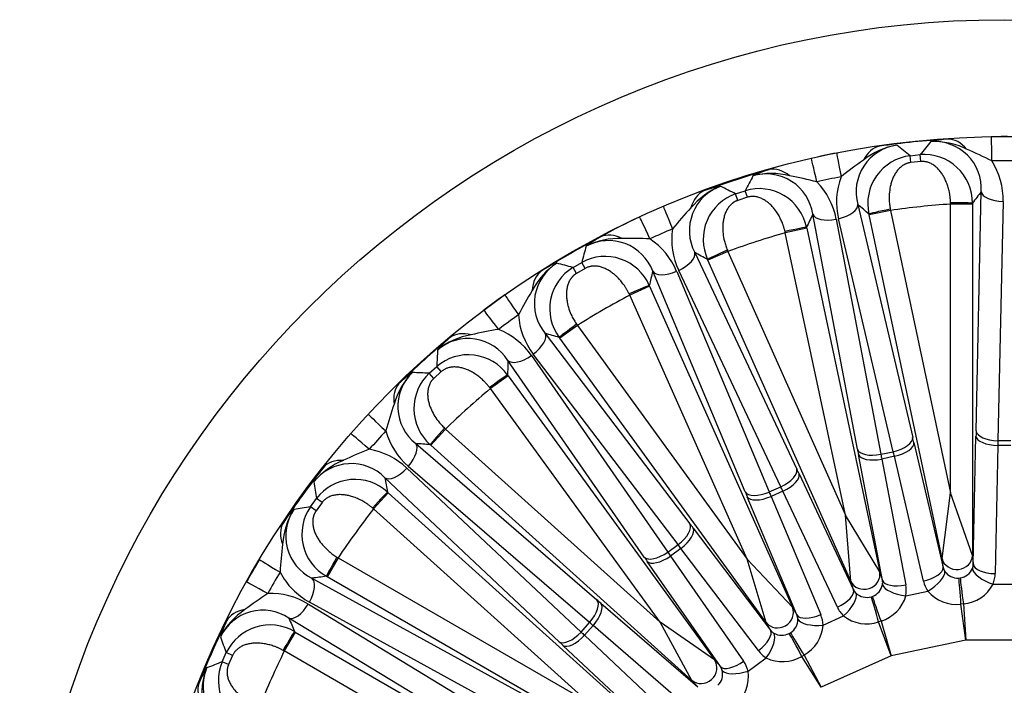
# Model space of a CAD drawing. Header units: millimetres. Extents: x 0 to 2285, y 0 to 1615.
# Tile 17 of 22: x 1392 to 1617, y 1155 to 1307. Entities that reach past the tile are written whole.
import ezdxf

# ---------------------------------------------------------------- set-up
doc = ezdxf.new("R2010")
doc.units = ezdxf.units.MM
doc.header["$LTSCALE"] = 7.692308
doc.layers.add('CAP450B', color=7, linetype='Continuous')
doc.layers.add('Default', color=7, linetype='Continuous')

# ---------------------------------------------------------------- blocks, each defined once
blk = doc.blocks.new('SE2')
at = {"layer": 'CAP450B', "color": 7, "linetype": 'Continuous'}
for p, q in [((1595.15, 1276.17), (1597.46, 1276.41)), ((1595.33, 1274.6), (1595.15, 1276.17)), ((1597.61, 1274.84), (1597.46, 1276.41)), ((1597.61, 1274.84), (1595.33, 1274.6)), ((1555.3, 1267.45), (1557.5, 1268.16)), ((1555.8, 1265.95), (1555.3, 1267.45)), ((1557.98, 1266.66), (1557.5, 1268.16)), ((1610.25, 1213.31), (1611.44, 1267.96)), ((1557.98, 1266.66), (1555.8, 1265.95)), ((1583.23, 1265), (1595.76, 1211.79)), ((1604.41, 1265.12), (1604.41, 1265.42)), ((1604.41, 1199.13), (1604.41, 1265.12)), ((1609.41, 1265.12), (1604.41, 1265.12)), ((1609.41, 1265.32), (1609.41, 1265.12)), ((1609.41, 1265.12), (1609.41, 1184.87)), ((1616.44, 1265.73), (1615.24, 1211.08)), ((1583.14, 1209.11), (1572.94, 1262.81)), ((1585.81, 1262.64), (1585.77, 1262.84)), ((1590.69, 1263.68), (1585.81, 1262.64)), ((1602.49, 1184.15), (1585.81, 1262.64)), ((1590.64, 1263.97), (1590.69, 1263.68)), ((1590.69, 1263.68), (1604.41, 1199.13)), ((1578.29, 1261.66), (1588.49, 1207.96)), ((1591.34, 1208.56), (1578.81, 1261.77)), ((1566.66, 1258.57), (1566.59, 1258.86)), ((1571.54, 1259.61), (1566.66, 1258.57)), ((1580.38, 1194.02), (1566.66, 1258.57)), ((1571.5, 1259.8), (1571.54, 1259.61)), ((1571.54, 1259.61), (1588.23, 1181.11)), ((1545.96, 1254.04), (1569.28, 1204.6)), ((1553.54, 1254.31), (1548.97, 1252.28)), ((1553.42, 1254.58), (1553.54, 1254.31)), ((1553.54, 1254.31), (1580.38, 1194.02)), ((1518.14, 1250.64), (1520.14, 1251.79)), ((1520.92, 1250.42), (1520.14, 1251.79)), ((1548.97, 1252.28), (1548.89, 1252.46)), ((1581.61, 1178.97), (1548.97, 1252.28)), ((1518.93, 1249.27), (1518.14, 1250.64)), ((1520.92, 1250.42), (1518.93, 1249.27)), ((1557.49, 1199.36), (1536.35, 1249.77)), ((1541.83, 1249.75), (1562.96, 1199.35)), ((1565.62, 1200.53), (1542.31, 1249.97)), ((1535.57, 1246.53), (1535.65, 1246.34)), ((1531.09, 1244.31), (1530.96, 1244.58)), ((1535.65, 1246.34), (1531.09, 1244.31)), ((1557.93, 1184.03), (1531.09, 1244.31)), ((1535.65, 1246.34), (1568.29, 1173.03)), ((1518.97, 1237.66), (1519.14, 1237.41)), ((1511.79, 1235.58), (1544.87, 1192.07)), ((1519.14, 1237.41), (1515.1, 1234.48)), ((1519.14, 1237.41), (1557.93, 1184.03)), ((1515.1, 1234.48), (1514.98, 1234.64)), ((1562.27, 1169.56), (1515.1, 1234.48)), ((1542.15, 1187.33), (1509.06, 1230.84)), ((1534.43, 1184.49), (1503.28, 1229.4)), ((1508.63, 1230.53), (1539.79, 1185.61)), ((1485.28, 1226.46), (1487, 1228.01)), ((1486.34, 1225.3), (1485.28, 1226.46)), ((1488.05, 1226.84), (1486.34, 1225.3)), ((1488.05, 1226.84), (1487, 1228.01)), ((1503.3, 1225.91), (1499.26, 1222.97)), ((1503.19, 1226.07), (1503.3, 1225.91)), ((1503.3, 1225.91), (1550.47, 1160.99)), ((1499.26, 1222.97), (1499.08, 1223.21)), ((1538.05, 1169.58), (1499.26, 1222.97)), ((1489.01, 1213.74), (1485.67, 1210.03)), ((1488.79, 1213.94), (1489.01, 1213.74)), ((1489.01, 1213.74), (1538.05, 1169.58)), ((1596.03, 1210.62), (1602.71, 1182.11)), ((1609.62, 1182.84), (1610.22, 1212.11)), ((1615.24, 1211.08), (1618.16, 1211.08)), ((1482.2, 1210.42), (1523.61, 1174.74)), ((1485.67, 1210.03), (1485.52, 1210.16)), ((1545.3, 1156.33), (1485.67, 1210.03)), ((1588.49, 1207.96), (1591.34, 1208.56)), ((1615.22, 1209.98), (1614.62, 1180.71)), ((1618.18, 1209.98), (1615.22, 1209.98)), ((1588.86, 1179.17), (1583.36, 1207.93)), ((1591.59, 1207.5), (1588.69, 1206.88)), ((1588.69, 1206.88), (1594.19, 1178.13)), ((1598.26, 1178.99), (1591.59, 1207.5)), ((1480.16, 1204.82), (1519.98, 1167.36)), ((1521.92, 1169.53), (1480.51, 1205.21)), ((1514.97, 1165.15), (1475.16, 1202.6)), ((1569.79, 1203.52), (1582.25, 1177.02)), ((1475.76, 1199.32), (1475.91, 1199.19)), ((1562.96, 1199.35), (1565.62, 1200.53)), ((1566.09, 1199.54), (1563.39, 1198.34)), ((1578.55, 1173.05), (1566.09, 1199.54)), ((1458.16, 1195.99), (1459.52, 1197.86)), ((1460.79, 1196.93), (1459.52, 1197.86)), ((1475.91, 1199.19), (1472.57, 1195.48)), ((1475.91, 1199.19), (1535.54, 1145.49)), ((1569.31, 1171.26), (1557.96, 1198.25)), ((1563.39, 1198.34), (1574.74, 1171.35)), ((1602.49, 1184.15), (1604.41, 1199.13)), ((1609.41, 1184.87), (1604.41, 1199.13)), ((1459.44, 1195.07), (1458.16, 1195.99)), ((1460.79, 1196.93), (1459.44, 1195.07)), ((1472.57, 1195.48), (1472.34, 1195.67)), ((1521.61, 1151.32), (1472.57, 1195.48)), ((1588.23, 1181.11), (1580.38, 1194.02)), ((1581.61, 1178.97), (1580.38, 1194.02)), ((1545.6, 1191.11), (1563.29, 1167.79)), ((1539.79, 1185.61), (1542.15, 1187.33)), ((1542.81, 1186.46), (1540.41, 1184.71)), ((1560.5, 1163.13), (1542.81, 1186.46)), ((1464.46, 1184.32), (1461.96, 1179.99)), ((1464.2, 1184.47), (1464.46, 1184.32)), ((1464.46, 1184.32), (1521.61, 1151.32)), ((1540.41, 1184.71), (1557.13, 1160.68)), ((1568.29, 1173.03), (1557.93, 1184.03)), ((1562.27, 1169.56), (1557.93, 1184.03)), ((1602.71, 1182.11), (1602.49, 1184.15)), ((1609.41, 1184.87), (1609.62, 1182.84)), ((1551.84, 1159.47), (1535.12, 1183.5)), ((1458.48, 1179.65), (1506.41, 1153.36)), ((1461.96, 1179.99), (1461.79, 1180.09)), ((1531.46, 1139.87), (1461.96, 1179.99)), ((1588.23, 1181.11), (1588.86, 1179.17)), ((1606.28, 1179.7), (1606.63, 1179.74)), ((1582.25, 1177.02), (1581.61, 1178.97)), ((1614.14, 1178.3), (1619.26, 1178.3)), ((1586.24, 1175.4), (1586.58, 1175.51)), ((1594.22, 1175.66), (1599.24, 1176.73)), ((1457.66, 1173.75), (1504.39, 1145.39)), ((1505.85, 1147.92), (1457.92, 1174.21)), ((1524.52, 1173.95), (1546.67, 1154.81)), ((1568.29, 1173.03), (1569.31, 1171.26)), ((1607.37, 1173.8), (1606.79, 1173.74)), ((1607.94, 1165.54), (1606.79, 1173.74)), ((1607.37, 1173.8), (1607.94, 1165.54)), ((1499.96, 1142.19), (1453.23, 1170.54)), ((1575.29, 1168.95), (1579.97, 1171.03)), ((1519.98, 1167.36), (1521.92, 1169.53)), ((1522.75, 1168.82), (1520.77, 1166.61)), ((1544.91, 1149.68), (1522.75, 1168.82)), ((1550.47, 1160.99), (1538.05, 1169.58)), ((1545.3, 1156.33), (1538.05, 1169.58)), ((1563.29, 1167.79), (1562.27, 1169.56)), ((1588.53, 1169.86), (1587.98, 1169.68)), ((1590.82, 1161.89), (1587.98, 1169.68)), ((1588.53, 1169.86), (1590.82, 1161.89)), ((1454.67, 1167.36), (1452.17, 1163.04)), ((1454.5, 1167.46), (1454.67, 1167.36)), ((1454.67, 1167.36), (1524.17, 1127.24)), ((1520.77, 1166.61), (1542.12, 1146.58)), ((1567.54, 1167.03), (1567.84, 1167.21)), ((1607.94, 1165.54), (1590.82, 1161.89)), ((1625.46, 1165.54), (1607.94, 1165.54)), ((1537.2, 1144.29), (1515.85, 1164.32)), ((1437.98, 1160.54), (1438.92, 1162.66)), ((1440.35, 1162.01), (1438.92, 1162.66)), ((1440.35, 1162.01), (1439.42, 1159.91)), ((1452.17, 1163.04), (1451.91, 1163.18)), ((1509.32, 1130.04), (1452.17, 1163.04)), ((1558.16, 1158.44), (1562.31, 1161.46)), ((1570.93, 1162.09), (1570.43, 1161.8)), ((1574.82, 1154.77), (1570.43, 1161.8)), ((1570.93, 1162.09), (1574.82, 1154.77)), ((1590.82, 1161.89), (1574.82, 1154.77)), ((1439.42, 1159.91), (1437.98, 1160.54)), ((1550.47, 1160.99), (1551.84, 1159.47)), ((1546.67, 1154.81), (1545.3, 1156.33))]:
    blk.add_line(p, q, dxfattribs=at)
for radius in [225, 198.3]:
    blk.add_circle((1616.7, 1082.23), radius, dxfattribs=at)
for centre, radius, start, end in [((1616.7, 1083.92), 196.6, 89.1341, 90.8659), ((1593.6, 1267.89), 10.77, 97.6799, 195.6003), ((1594.93, 1261.97), 16.82, 99.4857, 128.3157), ((1616.7, 1082.23), 198.16, 93.7263, 98.2737), ((1138.9, 710.43), 726.79, 51.11481, 51.41702), ((2161.37, 817.89), 726.8, 140.58298, 140.88519), ((1605.87, 1253.37), 26.69, 94.3984, 102.9606), ((1600.69, 1268.64), 10.77, 356.4004, 94.3194), ((1600.62, 1262.57), 16.82, 63.6843, 92.5143), ((1616.35, 1083.88), 196.6, 101.1341, 102.8659), ((1596.52, 1265.23), 11.02, 97.1311, 192.5694), ((1598.38, 1265.42), 11.03, 359.4965, 94.8025), ((1567.67, 1182.44), 103.43, 63.4653, 67.0053), ((1643.82, 1190.44), 103.43, 124.9946, 128.5347), ((1616.7, 1088.23), 186.77, 89.1345, 90.8655), ((1599.95, 1266.14), 16.49, 358.5512, 32.3729), ((1616.7, 1082.23), 198.16, 105.7263, 110.2737), ((2204.43, 936.91), 726.8, 152.58298, 152.88519), ((1570.52, 1247.38), 26.69, 106.3984, 114.9606), ((1563.48, 1255.29), 16.82, 75.6843, 104.5143), ((1562.29, 1261.24), 10.77, 8.4004, 106.3194), ((1547.91, 1170.06), 103.43, 75.4653, 79.0053), ((1615.45, 1088.09), 186.77, 101.1345, 102.8655), ((1594.85, 1265.61), 16.49, 159.6271, 193.4488), ((1555.5, 1259.03), 10.77, 109.6799, 207.6003), ((1558.04, 1253.52), 16.82, 111.4857, 140.3157), ((1556.99, 1242.98), 26.69, 101.0394, 109.6016), ((1226.64, 619.21), 726.79, 63.11481, 63.41702), ((1562.08, 1258.64), 16.49, 10.5512, 44.3729), ((1558.91, 1257.04), 11.02, 109.1311, 204.5694), ((1560.69, 1257.61), 11.03, 11.4965, 106.8025), ((2127.38, 868.75), 652.35, 142.26859, 142.5613), ((1161.58, 767.25), 652.34, 49.4387, 49.73141), ((1616.7, 1082.23), 183.3, 93.8434, 98.1566), ((1620.73, 1193.72), 103.43, 136.9946, 140.5347), ((2160.6, 979.59), 652.35, 154.26859, 154.5613), ((1578.8, 1162.05), 109.94, 114.4219, 119.5945), ((1614.26, 1087.71), 186.77, 113.1345, 114.8655), ((1557.2, 1257.06), 16.49, 171.6271, 205.4488), ((1616.7, 1082.23), 183.3, 105.8434, 110.1566), ((1616.7, 1082.23), 198.16, 117.7263, 122.2737), ((1537.2, 1234.17), 26.69, 118.3984, 126.9606), ((1528.66, 1240.44), 16.82, 87.6843, 116.5143), ((1526.26, 1246.01), 10.77, 20.4004, 118.3194), ((1531.15, 1153.83), 103.43, 87.4653, 91.0053), ((1526.59, 1243.43), 16.49, 22.5512, 56.3729), ((2221.8, 1062.28), 726.8, 164.58298, 164.88519), ((1237.01, 679.5), 652.34, 61.4387, 61.73141), ((1523.71, 1237.58), 16.82, 123.4857, 152.3157), ((1520.08, 1242.45), 10.77, 121.6799, 219.6003), ((1331.44, 548.24), 726.79, 75.11481, 75.41702), ((1525.46, 1242.13), 11.03, 23.4965, 118.8025), ((1523.83, 1241.2), 11.02, 121.1311, 216.5694), ((2170.06, 1094.92), 652.35, 166.26859, 166.5613), ((1615.71, 1083.6), 196.6, 125.1341, 126.8659), ((1597.46, 1192.12), 103.43, 148.9946, 152.5347), ((1616.7, 1082.23), 183.3, 117.8434, 122.1566), ((1613.18, 1087.08), 186.77, 125.1345, 126.8655), ((1522.15, 1240.86), 16.49, 183.6271, 217.4488), ((1497.69, 1218.68), 16.82, 99.6843, 128.5143), ((1518.14, 1134.48), 103.43, 99.4653, 103.0053), ((1495.05, 1221.17), 16.49, 34.5512, 68.3729), ((1329.04, 609.36), 652.34, 73.4387, 73.73141), ((1616.7, 1082.23), 198.16, 129.7263, 134.2737), ((1507.35, 1214.32), 26.69, 130.3984, 138.9606), ((1494.18, 1223.63), 10.77, 32.4004, 130.3194), ((2212.72, 1188.52), 726.8, 176.58298, 176.88519), ((1494.21, 1219.66), 11.03, 35.4965, 130.8025), ((2155.33, 1209.69), 652.35, 178.26859, 178.5613), ((1493.44, 1214.85), 16.82, 135.4857, 164.3157), ((1488.88, 1218.86), 10.77, 133.6799, 231.6003), ((1496.77, 1204.79), 26.69, 125.0394, 133.6016), ((1448.69, 500.6), 726.79, 87.11481, 87.41702), ((1492.81, 1218.42), 11.02, 133.1311, 228.5694), ((1616.7, 1082.23), 183.3, 129.8434, 134.1566), ((1575.04, 1185.72), 103.43, 160.9946, 164.5347), ((1612.25, 1086.24), 186.77, 137.1345, 138.8655), ((1491.24, 1217.74), 16.49, 195.6271, 229.4488), ((1509.43, 1112.85), 103.43, 111.4653, 115.0053), ((1468.82, 1192.84), 16.49, 46.5512, 80.3729), ((1433.64, 559.89), 652.34, 85.4387, 85.73141), ((1471.92, 1190.95), 16.82, 111.6843, 140.5143), ((1616.7, 1082.23), 198.16, 141.7263, 146.2737), ((1467.46, 1195.07), 10.77, 44.4004, 142.3194), ((2177.6, 1310.12), 726.8, 188.58298, 188.88519), ((1468.31, 1191.19), 11.03, 47.4965, 142.8025), ((2117.06, 1318.89), 652.35, 190.26859, 190.5613), ((1468.56, 1186.33), 16.82, 147.4857, 176.3157), ((1463.27, 1189.3), 10.77, 145.6799, 243.6003), ((1573.29, 478.37), 726.79, 99.11481, 99.41702), ((1467.2, 1189.69), 11.02, 145.1311, 240.5694), ((1616.7, 1082.23), 183.3, 141.8434, 146.1566), ((1554.43, 1174.79), 103.43, 172.9946, 176.5347), ((1615.24, 1083.08), 196.6, 149.1341, 150.8659), ((1606.14, 1183.26), 3.56, 277.8762, 337.1331), ((1611.51, 1085.23), 186.77, 149.1345, 150.8655), ((1465.81, 1188.69), 16.49, 207.6271, 241.4488), ((1546.24, 533.24), 652.34, 97.4387, 97.73141), ((1606.02, 1183.24), 3.55, 214.8521, 274.1386), ((1585.37, 1178.86), 3.56, 289.8762, 349.1331), ((1606.65, 1182.22), 8.45, 274.8363, 332.3165), ((1505.41, 1089.88), 103.43, 123.4653, 127.0053), ((1449.05, 1159.68), 16.49, 58.5512, 92.3729), ((1585.25, 1178.82), 3.55, 226.8521, 286.1386), ((1586.08, 1177.95), 8.45, 286.8363, 344.3165), ((1605.77, 1182.19), 8.51, 219.9222, 276.925), ((1452.48, 1158.48), 16.82, 123.6843, 152.5143), ((1447.27, 1161.57), 10.77, 56.4004, 154.3194), ((2056.92, 1417.75), 652.35, 202.26859, 202.5613), ((1565.97, 1170.23), 3.56, 301.8762, 1.1331), ((1585.22, 1177.74), 8.51, 231.9222, 288.925), ((1616.7, 1082.23), 198.16, 153.7263, 158.2737), ((1463.08, 1158.42), 26.69, 154.3984, 162.9606), ((1448.9, 1157.96), 11.03, 59.4965, 154.8025), ((1566.85, 1169.49), 8.45, 298.8363, 356.3165), ((2117.96, 1421.76), 726.8, 200.58298, 200.88519), ((1565.86, 1170.17), 3.55, 238.8521, 298.1386), ((1616.7, 1082.23), 183.3, 153.8434, 158.1566), ((1566.05, 1169.1), 8.51, 243.9222, 300.925), ((1457.29, 1145.42), 26.69, 149.0394, 157.6016), ((1450.16, 1153.25), 16.82, 159.4857, 188.3157), ((1444.37, 1155.06), 10.77, 157.6799, 255.6003), ((1699.79, 482.55), 726.79, 111.11481, 111.41702), ((1448.13, 1156.26), 11.02, 157.1311, 252.5694), ((1548.78, 1157.76), 3.56, 313.8762, 13.1331), ((1549.8, 1157.22), 8.45, 310.8363, 8.3165)]:
    blk.add_arc(centre, radius, start, end, dxfattribs=at)
for centre, major_axis, ratio, start_param, end_param in [((1613.88, 1270.5), (-0.15, 10), 0.007552, -1.107206, -0.016164), ((1589.62, 1268.45), (-1.01, 9.95), 0.635813, 0.067859, 0.76662), ((1604.47, 1270.01), (-1.08, 9.94), 0.635813, 5.516565, 6.215327), ((1580.32, 1266.97), (-1.93, 9.81), 0.007552, 0.016164, 1.107206), ((1574.8, 1265.8), (-2.23, 9.75), 0.007552, -1.107206, -0.016164), ((1565.7, 1263.37), (-3.12, 9.5), 0.635813, 5.516565, 6.215327), ((1551.5, 1258.75), (-3.06, 9.52), 0.635813, 0.067859, 0.76662), ((1616.44, 1267.96), (5, -0.11), 0.447128, 3.190378, 4.72215), ((1542.7, 1255.37), (-3.93, 9.2), 0.007552, 0.016164, 1.107206), ((1578.34, 1263.96), (-4.87, -1.15), 0.447128, 1.561036, 3.092808), ((1604.41, 1265.32), (5, 0), 0.019799, 0.043642, 1.572142), ((1577.83, 1263.85), (4.91, 0.93), 0.447128, 3.190378, 4.72215), ((1590.65, 1263.87), (4.89, 1.04), 0.019787, 1.569441, 3.097942), ((1537.55, 1253.08), (-4.2, 9.07), 0.007552, -1.107206, -0.016164), ((1529.15, 1248.8), (-5.03, 8.64), 0.635813, 5.516565, 6.215327), ((1566.62, 1258.76), (4.89, 1.04), 0.019799, 0.043642, 1.572142), ((1541.4, 1252.01), (-4.52, -2.13), 0.447128, 1.561036, 3.092808), ((1553.46, 1254.49), (4.57, 2.04), 0.019787, 1.569441, 3.097942), ((1516.22, 1241.34), (-4.97, 8.68), 0.635813, 0.067859, 0.76662), ((1540.92, 1251.8), (4.61, 1.93), 0.447128, 3.190378, 4.72215), ((1531.01, 1244.49), (4.57, 2.03), 0.019799, 0.043642, 1.572142), ((1508.32, 1236.2), (-5.75, 8.18), 0.007552, 0.016164, 1.107206), ((1503.76, 1232.89), (-6, 8), 0.007552, -1.107206, -0.016164), ((1519.02, 1237.58), (4.04, 2.94), 0.019787, 1.569441, 3.097942), ((1496.43, 1226.96), (-6.72, 7.41), 0.635813, 5.516565, 6.215327), ((1507.74, 1232.65), (-3.98, -3.03), 0.447128, 1.561036, 3.092808), ((1507.32, 1232.34), (-4.11, -2.85), 0.447128, 0.048785, 1.580557), ((1485.34, 1216.97), (-6.67, 7.45), 0.635813, 0.067859, 0.76662), ((1499.14, 1223.13), (4.05, 2.94), 0.019799, 0.043642, 1.572142), ((1478.68, 1210.31), (-7.33, 6.8), 0.007552, 0.016164, 1.107206), ((1488.86, 1213.87), (3.34, 3.72), 0.019787, 1.569441, 3.097942), ((1612.4, 1188.72), (0, 55), 0.043661, 1.107149, 1.131457), ((1615.24, 1213.31), (5, -0.11), 0.447128, 3.190378, 4.72215), ((1474.9, 1206.11), (-7.53, 6.58), 0.007552, -1.107206, -0.016164), ((1590.87, 1210.75), (-4.87, -1.15), 0.447128, 1.561036, 3.092808), ((1591.15, 1209.58), (-4.87, -1.14), 0.425268, 1.56207, 3.093379), ((1598.77, 1187.28), (-11.44, 53.8), 0.043661, -1.131457, -1.107149), ((1615.22, 1212.11), (5, -0.1), 0.425268, 3.189806, 4.721115), ((1617.39, 1188.72), (0, 50), 0.048027, 1.107149, 1.131457), ((1478.85, 1206.71), (3.26, 3.79), 0.447128, 4.702628, 6.2344), ((1590.35, 1185.49), (-11.44, 53.8), 0.043661, 1.107149, 1.131457), ((1588.02, 1210.15), (4.91, 0.93), 0.447128, 3.190378, 4.72215), ((1593.88, 1186.25), (-10.4, 48.91), 0.048027, -1.131457, -1.107149), ((1468.97, 1198.79), (-8.11, 5.85), 0.635813, 5.516565, 6.215327), ((1588.25, 1208.96), (4.91, 0.94), 0.425268, 3.189806, 4.721115), ((1595.24, 1186.53), (-10.4, 48.91), 0.048027, 1.107149, 1.131457), ((1478.5, 1206.31), (-3.43, -3.64), 0.447128, 0.048785, 1.580557), ((1564.71, 1202.57), (-4.52, -2.13), 0.447128, 1.561036, 3.092808), ((1577.32, 1181.26), (-22.37, 50.25), 0.043661, -1.131457, -1.107149), ((1565.23, 1201.48), (-4.53, -2.13), 0.425268, 1.56207, 3.093379), ((1472.42, 1195.61), (3.35, 3.71), 0.019799, 0.043642, 1.572142), ((1569.46, 1177.76), (-22.37, 50.25), 0.043661, 1.107149, 1.131457), ((1562.05, 1201.39), (4.61, 1.93), 0.447128, 3.190378, 4.72215), ((1574.02, 1179.79), (-20.34, 45.68), 0.048027, 1.107149, 1.131457), ((1572.76, 1179.23), (-20.34, 45.68), 0.048027, -1.131457, -1.107149), ((1562.52, 1200.28), (4.61, 1.94), 0.425268, 3.189806, 4.721115), ((1460.19, 1186.71), (-8.07, 5.91), 0.635813, 0.067859, 0.76662), ((1540.83, 1189.14), (-3.98, -3.03), 0.447128, 1.561036, 3.092808), ((1541.56, 1188.18), (-3.98, -3.02), 0.425268, 1.56207, 3.093379), ((1557.59, 1170.91), (-32.33, 44.5), 0.043661, -1.131457, -1.107149), ((1553.55, 1167.97), (-29.39, 40.45), 0.048027, -1.131457, -1.107149), ((1455.07, 1178.81), (-8.58, 5.13), 0.007552, 0.016164, 1.107206), ((1464.29, 1184.42), (2.5, 4.33), 0.019787, 1.569441, 3.097942), ((1538.47, 1187.42), (-4.11, -2.85), 0.447128, 0.048785, 1.580557), ((1550.63, 1165.85), (-32.33, 44.5), 0.043661, 1.107149, 1.131457), ((1539.16, 1186.44), (-4.1, -2.86), 0.425268, 0.048213, 1.579522), ((1554.67, 1168.79), (-29.39, 40.45), 0.048027, 1.107149, 1.131457), ((1605.91, 1184.87), (3.48, 0.37), 0.92274, 3.255008, 6.16977), ((1597.82, 1181.07), (-4.87, -1.14), 0.425268, 1.56207, 3.093379), ((1606.11, 1182.97), (3.37, 1), 0.877034, 3.093804, 3.414039), ((1606.11, 1182.97), (-3.5, 0.28), 0.877034, 2.869146, 3.189381), ((1614.14, 1180.42), (4.66, -1.81), 0.4012, 3.31933, 4.867221), ((1614.62, 1182.84), (5, -0.1), 0.425268, 3.189806, 4.721115), ((1455.99, 1175.33), (2.4, 4.38), 0.447128, 4.702628, 6.2344), ((1584.81, 1180.39), (3.33, 1.08), 0.92274, 3.255008, 6.16977), ((1585.4, 1178.57), (-3.48, -0.46), 0.877034, 2.869146, 3.189381), ((1593.75, 1180.21), (4.91, 0.94), 0.425268, 3.189806, 4.721115), ((1598.79, 1178.81), (-4.18, -2.74), 0.4012, 1.415965, 2.963856), ((1606.51, 1175.09), (0.33, -4.99), 0.040759, 1.294563, 2.746119), ((1607.37, 1175.18), (0.71, -4.95), 0.040759, 3.537066, 4.988622), ((1606.11, 1180.84), (8.51, 0.08), 0.905223, 5.93603, 6.256264), ((1452.24, 1173.92), (-8.73, 4.87), 0.007552, -1.107206, -0.016164), ((1577.68, 1174.99), (-4.53, -2.13), 0.425268, 1.56207, 3.093379), ((1585.4, 1178.57), (3.09, 1.68), 0.877034, 3.093804, 3.414039), ((1593.78, 1177.74), (4.93, -0.8), 0.4012, 3.31933, 4.867221), ((1585.84, 1176.49), (8.3, 1.85), 0.905223, 5.93603, 6.256264), ((1606.55, 1180.89), (-8.34, -1.69), 0.905223, 0.026921, 0.347156), ((1520.26, 1171.03), (3.26, 3.79), 0.447128, 4.702628, 6.2344), ((1540.45, 1156.68), (-40.87, 36.8), 0.043661, -1.131457, -1.107149), ((1579.11, 1172.98), (-3.52, -3.55), 0.4012, 1.415965, 2.963856), ((1587.42, 1170.94), (1.36, -4.81), 0.040759, 1.294563, 2.746119), ((1588.24, 1171.21), (1.73, -4.69), 0.040759, 3.537066, 4.988622), ((1447.96, 1165.53), (-9.15, 4.04), 0.635813, 5.516565, 6.215327), ((1455.72, 1174.87), (2.59, 4.27), 0.447128, 3.190378, 4.72215), ((1521.17, 1170.24), (3.27, 3.78), 0.425268, 4.703663, 6.234972), ((1565.1, 1171.61), (3.03, 1.75), 0.92274, 3.255008, 6.16977), ((1586.26, 1176.62), (-7.8, -3.39), 0.905223, 0.026921, 0.347156), ((1573.88, 1173.29), (4.61, 1.94), 0.425268, 3.189806, 4.721115), ((1566.05, 1169.95), (-3.31, -1.17), 0.877034, 2.869146, 3.189381), ((1574.42, 1170.89), (4.99, 0.24), 0.4012, 3.31933, 4.867221), ((1566.92, 1168.01), (7.74, 3.53), 0.905223, 5.93603, 6.256264), ((1537.1, 1152.97), (-37.16, 33.46), 0.048027, -1.131457, -1.107149), ((1559.25, 1164.85), (-3.98, -3.02), 0.425268, 1.56207, 3.093379), ((1566.05, 1169.95), (2.67, 2.28), 0.877034, 3.093804, 3.414039), ((1452, 1163.14), (2.5, 4.33), 0.019799, 0.043642, 1.572142), ((1518.31, 1168.86), (-3.43, -3.64), 0.447128, 0.048785, 1.580557), ((1519.19, 1168.04), (-3.42, -3.65), 0.425268, 0.048213, 1.579522), ((1538.03, 1154), (-37.16, 33.46), 0.048027, 1.107149, 1.131457), ((1561.06, 1163.18), (-2.7, -4.21), 0.4012, 1.415965, 2.963856), ((1569.62, 1162.92), (2.33, -4.42), 0.040759, 1.294563, 2.746119), ((1570.37, 1163.35), (2.66, -4.23), 0.040759, 3.537066, 4.988622), ((1534.69, 1150.29), (-40.87, 36.8), 0.043661, 1.107149, 1.131457), ((1567.3, 1168.23), (-6.93, -4.94), 0.905223, 0.026921, 0.347156), ((1547.64, 1158.93), (2.6, 2.34), 0.92274, 3.255008, 6.16977), ((1555.88, 1162.4), (-4.1, -2.86), 0.425268, 0.048213, 1.579522), ((1548.92, 1157.51), (-3, -1.84), 0.877034, 2.869146, 3.189381), ((1550.17, 1155.79), (6.84, 5.06), 0.905223, 5.93603, 6.256264), ((1556.91, 1160.16), (-4.84, -1.27), 0.4012, 0.177737, 1.725628), ((1441.89, 1151.89), (-9.12, 4.1), 0.635813, 0.067859, 0.76662)]:
    blk.add_ellipse(centre, major_axis=major_axis, ratio=ratio, start_param=start_param, end_param=end_param, dxfattribs=at)
for points, knots in [([(1595.33, 1274.6), (1595.27, 1274.59), (1595.15, 1274.58), (1594.98, 1274.55), (1594.81, 1274.51), (1594.63, 1274.46), (1594.46, 1274.41), (1594.3, 1274.34), (1594.13, 1274.27), (1593.96, 1274.2), (1593.8, 1274.11), (1593.44, 1273.9), (1592.9, 1273.5), (1592.29, 1272.85), (1591.76, 1272.09), (1591.33, 1271.28), (1590.98, 1270.41), (1590.66, 1269.29), (1590.42, 1267.88), (1590.38, 1266.56), (1590.42, 1265.61), (1590.47, 1265.06), (1590.54, 1264.51), (1590.61, 1264.15), (1590.64, 1263.97)], [0, 0, 0, 0, 0.012918, 0.025856, 0.03886, 0.051971, 0.065234, 0.078689, 0.092375, 0.106331, 0.120591, 0.135189, 0.203678, 0.280043, 0.35334, 0.431528, 0.505151, 0.580541, 0.709013, 0.837065, 0.87818, 0.918999, 0.959585, 1, 1, 1, 1]), ([(1604.41, 1265.42), (1604.4, 1265.52), (1604.4, 1265.73), (1604.38, 1266.04), (1604.36, 1266.36), (1604.32, 1266.67), (1604.29, 1266.98), (1604.24, 1267.29), (1604.15, 1267.86), (1603.96, 1268.67), (1603.69, 1269.55), (1603.42, 1270.25), (1603.12, 1270.92), (1602.73, 1271.64), (1602.21, 1272.42), (1601.62, 1273.13), (1600.95, 1273.75), (1600.22, 1274.26), (1599.57, 1274.56), (1599.1, 1274.71), (1598.8, 1274.78), (1598.5, 1274.83), (1598.2, 1274.86), (1597.91, 1274.86), (1597.71, 1274.85), (1597.61, 1274.84)], [0, 0, 0, 0, 0.022927, 0.0459, 0.068931, 0.092033, 0.115215, 0.138491, 0.16187, 0.243089, 0.324775, 0.371971, 0.418994, 0.49471, 0.568652, 0.646331, 0.719197, 0.795721, 0.864355, 0.888587, 0.911934, 0.934562, 0.95665, 0.978395, 1, 1, 1, 1]), ([(1566.59, 1258.86), (1566.56, 1258.96), (1566.52, 1259.16), (1566.43, 1259.47), (1566.34, 1259.77), (1566.25, 1260.06), (1566.15, 1260.36), (1566.04, 1260.66), (1565.83, 1261.19), (1565.48, 1261.95), (1565.03, 1262.75), (1564.62, 1263.38), (1564.19, 1263.97), (1563.65, 1264.6), (1562.98, 1265.26), (1562.26, 1265.82), (1561.47, 1266.29), (1560.65, 1266.64), (1559.96, 1266.8), (1559.46, 1266.85), (1559.15, 1266.85), (1558.85, 1266.84), (1558.56, 1266.8), (1558.27, 1266.75), (1558.08, 1266.69), (1557.98, 1266.66)], [0, 0, 0, 0, 0.022927, 0.0459, 0.068931, 0.092033, 0.115215, 0.138491, 0.16187, 0.243089, 0.324775, 0.371971, 0.418994, 0.49471, 0.568652, 0.646331, 0.719197, 0.795721, 0.864355, 0.888587, 0.911934, 0.934562, 0.95665, 0.978395, 1, 1, 1, 1]), ([(1555.8, 1265.95), (1555.74, 1265.93), (1555.63, 1265.89), (1555.47, 1265.83), (1555.31, 1265.75), (1555.15, 1265.67), (1555, 1265.58), (1554.84, 1265.49), (1554.7, 1265.39), (1554.55, 1265.27), (1554.41, 1265.16), (1554.1, 1264.88), (1553.66, 1264.37), (1553.19, 1263.61), (1552.83, 1262.76), (1552.58, 1261.88), (1552.42, 1260.95), (1552.34, 1259.79), (1552.4, 1258.36), (1552.63, 1257.05), (1552.87, 1256.14), (1553.03, 1255.61), (1553.21, 1255.09), (1553.35, 1254.75), (1553.42, 1254.58)], [0, 0, 0, 0, 0.012918, 0.025856, 0.03886, 0.051971, 0.065234, 0.078689, 0.092375, 0.106331, 0.120591, 0.135189, 0.203678, 0.280043, 0.35334, 0.431528, 0.505151, 0.580541, 0.709013, 0.837065, 0.87818, 0.918999, 0.959585, 1, 1, 1, 1]), ([(1518.93, 1249.27), (1518.88, 1249.24), (1518.78, 1249.18), (1518.64, 1249.08), (1518.49, 1248.98), (1518.36, 1248.87), (1518.22, 1248.75), (1518.09, 1248.62), (1517.97, 1248.49), (1517.85, 1248.35), (1517.74, 1248.21), (1517.49, 1247.87), (1517.16, 1247.28), (1516.87, 1246.44), (1516.69, 1245.54), (1516.63, 1244.62), (1516.67, 1243.68), (1516.83, 1242.53), (1517.18, 1241.14), (1517.68, 1239.91), (1518.11, 1239.07), (1518.38, 1238.59), (1518.66, 1238.12), (1518.87, 1237.81), (1518.97, 1237.66)], [0, 0, 0, 0, 0.012918, 0.025856, 0.03886, 0.051971, 0.065234, 0.078689, 0.092375, 0.106331, 0.120591, 0.135189, 0.203678, 0.280043, 0.35334, 0.431528, 0.505151, 0.580541, 0.709013, 0.837065, 0.87818, 0.918999, 0.959585, 1, 1, 1, 1]), ([(1530.96, 1244.58), (1530.92, 1244.68), (1530.83, 1244.86), (1530.68, 1245.14), (1530.53, 1245.42), (1530.38, 1245.69), (1530.22, 1245.96), (1530.05, 1246.22), (1529.73, 1246.7), (1529.24, 1247.37), (1528.63, 1248.06), (1528.09, 1248.6), (1527.55, 1249.08), (1526.9, 1249.59), (1526.1, 1250.09), (1525.28, 1250.49), (1524.41, 1250.79), (1523.54, 1250.96), (1522.83, 1250.97), (1522.33, 1250.91), (1522.03, 1250.86), (1521.74, 1250.78), (1521.45, 1250.68), (1521.18, 1250.56), (1521.01, 1250.47), (1520.92, 1250.42)], [0, 0, 0, 0, 0.022927, 0.0459, 0.068931, 0.092033, 0.115215, 0.138491, 0.16187, 0.243089, 0.324775, 0.371971, 0.418994, 0.49471, 0.568652, 0.646331, 0.719197, 0.795721, 0.864355, 0.888587, 0.911934, 0.934562, 0.95665, 0.978395, 1, 1, 1, 1]), ([(1499.08, 1223.21), (1499.02, 1223.29), (1498.89, 1223.46), (1498.69, 1223.7), (1498.49, 1223.94), (1498.28, 1224.17), (1498.07, 1224.4), (1497.85, 1224.62), (1497.44, 1225.03), (1496.81, 1225.58), (1496.08, 1226.13), (1495.44, 1226.54), (1494.81, 1226.9), (1494.06, 1227.26), (1493.18, 1227.58), (1492.3, 1227.81), (1491.39, 1227.92), (1490.49, 1227.9), (1489.79, 1227.76), (1489.32, 1227.61), (1489.04, 1227.49), (1488.77, 1227.35), (1488.51, 1227.2), (1488.27, 1227.03), (1488.12, 1226.9), (1488.05, 1226.84)], [0, 0, 0, 0, 0.022927, 0.0459, 0.068931, 0.092033, 0.115215, 0.138491, 0.16187, 0.243089, 0.324775, 0.371971, 0.418994, 0.49471, 0.568652, 0.646331, 0.719197, 0.795721, 0.864355, 0.888587, 0.911934, 0.934562, 0.95665, 0.978395, 1, 1, 1, 1]), ([(1486.34, 1225.3), (1486.3, 1225.26), (1486.21, 1225.18), (1486.09, 1225.05), (1485.97, 1224.92), (1485.86, 1224.78), (1485.75, 1224.64), (1485.66, 1224.49), (1485.56, 1224.33), (1485.47, 1224.17), (1485.39, 1224.01), (1485.22, 1223.62), (1485.02, 1222.98), (1484.91, 1222.1), (1484.93, 1221.17), (1485.06, 1220.27), (1485.29, 1219.36), (1485.68, 1218.26), (1486.32, 1216.98), (1487.06, 1215.88), (1487.65, 1215.15), (1488.02, 1214.73), (1488.39, 1214.33), (1488.66, 1214.07), (1488.79, 1213.94)], [0, 0, 0, 0, 0.012918, 0.025856, 0.03886, 0.051971, 0.065234, 0.078689, 0.092375, 0.106331, 0.120591, 0.135189, 0.203678, 0.280043, 0.35334, 0.431528, 0.505151, 0.580541, 0.709013, 0.837065, 0.87818, 0.918999, 0.959585, 1, 1, 1, 1]), ([(1472.34, 1195.67), (1472.26, 1195.74), (1472.1, 1195.88), (1471.86, 1196.07), (1471.61, 1196.26), (1471.36, 1196.45), (1471.1, 1196.63), (1470.84, 1196.8), (1470.35, 1197.11), (1469.63, 1197.52), (1468.79, 1197.9), (1468.08, 1198.17), (1467.4, 1198.4), (1466.59, 1198.59), (1465.66, 1198.73), (1464.75, 1198.76), (1463.83, 1198.68), (1462.97, 1198.48), (1462.31, 1198.2), (1461.88, 1197.94), (1461.63, 1197.77), (1461.39, 1197.58), (1461.17, 1197.38), (1460.97, 1197.16), (1460.85, 1197), (1460.79, 1196.93)], [0, 0, 0, 0, 0.022927, 0.0459, 0.068931, 0.092033, 0.115215, 0.138491, 0.16187, 0.243089, 0.324775, 0.371971, 0.418994, 0.49471, 0.568652, 0.646331, 0.719197, 0.795721, 0.864355, 0.888587, 0.911934, 0.934562, 0.95665, 0.978395, 1, 1, 1, 1]), ([(1459.44, 1195.07), (1459.41, 1195.02), (1459.34, 1194.92), (1459.25, 1194.77), (1459.16, 1194.62), (1459.08, 1194.46), (1459.01, 1194.3), (1458.94, 1194.13), (1458.88, 1193.96), (1458.83, 1193.79), (1458.78, 1193.61), (1458.7, 1193.2), (1458.64, 1192.53), (1458.71, 1191.64), (1458.92, 1190.74), (1459.23, 1189.88), (1459.65, 1189.04), (1460.26, 1188.05), (1461.15, 1186.92), (1462.11, 1186.01), (1462.84, 1185.41), (1463.28, 1185.08), (1463.73, 1184.76), (1464.05, 1184.57), (1464.2, 1184.47)], [0, 0, 0, 0, 0.012918, 0.025856, 0.03886, 0.051971, 0.065234, 0.078689, 0.092375, 0.106331, 0.120591, 0.135189, 0.203678, 0.280043, 0.35334, 0.431528, 0.505151, 0.580541, 0.709013, 0.837065, 0.87818, 0.918999, 0.959585, 1, 1, 1, 1]), ([(1451.91, 1163.18), (1451.82, 1163.23), (1451.63, 1163.33), (1451.36, 1163.47), (1451.07, 1163.6), (1450.79, 1163.73), (1450.5, 1163.86), (1450.21, 1163.97), (1449.67, 1164.17), (1448.88, 1164.42), (1447.98, 1164.62), (1447.23, 1164.74), (1446.51, 1164.81), (1445.68, 1164.84), (1444.74, 1164.78), (1443.84, 1164.62), (1442.96, 1164.35), (1442.16, 1163.98), (1441.57, 1163.57), (1441.21, 1163.23), (1440.99, 1163), (1440.8, 1162.77), (1440.63, 1162.53), (1440.48, 1162.27), (1440.4, 1162.09), (1440.35, 1162.01)], [0, 0, 0, 0, 0.022927, 0.0459, 0.068931, 0.092033, 0.115215, 0.138491, 0.16187, 0.243089, 0.324775, 0.371971, 0.418994, 0.49471, 0.568652, 0.646331, 0.719197, 0.795721, 0.864355, 0.888587, 0.911934, 0.934562, 0.95665, 0.978395, 1, 1, 1, 1]), ([(1439.42, 1159.91), (1439.4, 1159.85), (1439.35, 1159.74), (1439.29, 1159.58), (1439.24, 1159.41), (1439.19, 1159.24), (1439.16, 1159.06), (1439.13, 1158.89), (1439.1, 1158.71), (1439.09, 1158.53), (1439.08, 1158.34), (1439.08, 1157.92), (1439.16, 1157.26), (1439.42, 1156.4), (1439.81, 1155.57), (1440.29, 1154.79), (1440.87, 1154.05), (1441.68, 1153.21), (1442.79, 1152.3), (1443.91, 1151.6), (1444.75, 1151.17), (1445.25, 1150.93), (1445.76, 1150.72), (1446.11, 1150.59), (1446.28, 1150.53)], [0, 0, 0, 0, 0.012918, 0.025856, 0.03886, 0.051971, 0.065234, 0.078689, 0.092375, 0.106331, 0.120591, 0.135189, 0.203678, 0.280043, 0.35334, 0.431528, 0.505151, 0.580541, 0.709013, 0.837065, 0.87818, 0.918999, 0.959585, 1, 1, 1, 1])]:
    blk.add_open_spline(points, degree=3, knots=knots, dxfattribs=at)

msp = doc.modelspace()

# ---------------------------------------------------------------- block references
at = {"layer": 'Default'}
msp.add_blockref('SE2', (0, 0), dxfattribs=at)

doc.saveas('drawing.dxf')
